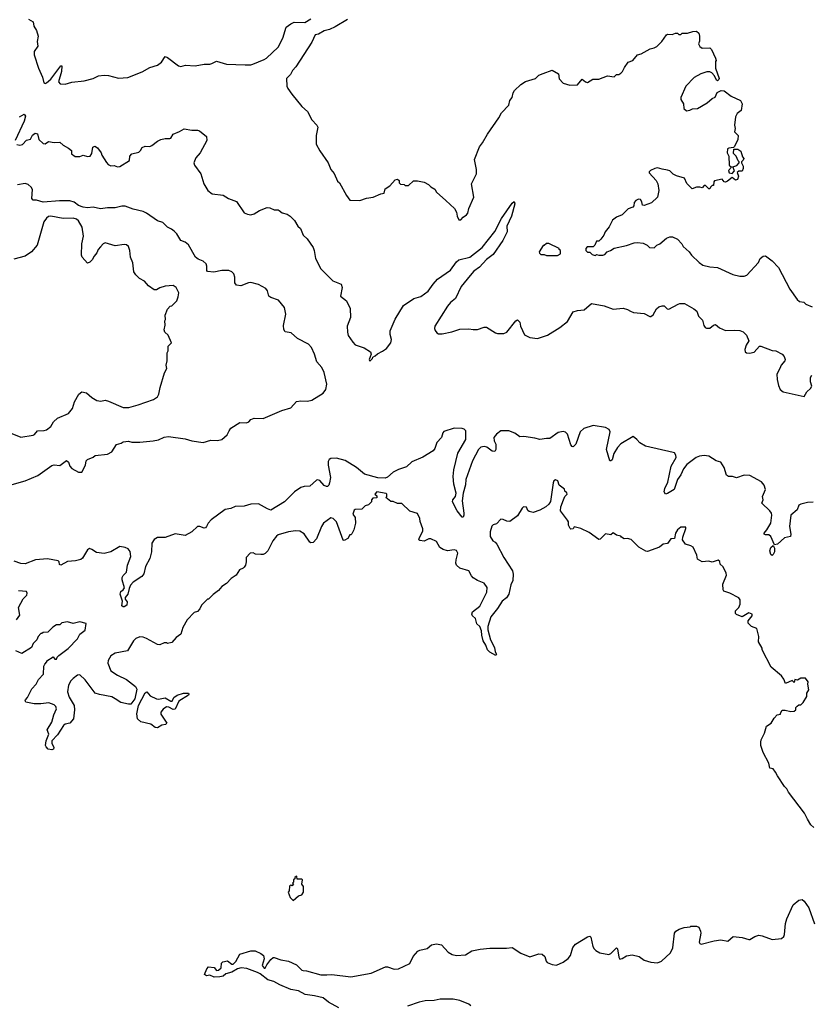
# Model space of a CAD drawing. Extents: x 2206940 to 2356632, y 511582 to 673215.
# Tile 200 of 228: x 2324585 to 2331709, y 623406 to 632262. Entities that reach past the tile are written whole.
import ezdxf

# ---------------------------------------------------------------- set-up
doc = ezdxf.new("R2010")
doc.units = 0

msp = doc.modelspace()

# ---------------------------------------------------------------- linework, layer by layer
at = {"layer": '0CON10XD'}
for points in [[(2324665, 632267.5), (2324704.5, 632244.5), (2324712.7, 632205), (2324735.4, 632165), (2324750, 632115), (2324742.5, 632065), (2324746.7, 632025), (2324714.1, 631975.9), (2324713.8, 631945), (2324752.5, 631825), (2324790, 631745), (2324802.5, 631695), (2324815, 631687.5), (2324826, 631695), (2324865, 631728.1), (2324955, 631846), (2324965, 631847.5), (2324959.6, 631795), (2324933.6, 631703.6), (2324950, 631685), (2324995, 631683.3), (2325055, 631700), (2325165, 631713.3), (2325245, 631733.3), (2325295, 631756.2), (2325345, 631763.8), (2325385, 631761.2), (2325475, 631737.5), (2325556.4, 631743.6), (2325687.7, 631792.3), (2325756.1, 631833.9), (2325825.9, 631854.1), (2325859.5, 631880.5), (2325895, 631930), (2325915, 631923.8), (2326015, 631847.5), (2326035, 631840), (2326076.4, 631853.6), (2326165, 631846.7), (2326245, 631863.3), (2326295, 631863.3), (2326315, 631867.5), (2326355, 631890), (2326445, 631863.3), (2326615, 631856.7), (2326665, 631856.7), (2326682.5, 631862.5), (2326785, 631903.3), (2326805, 631916.7), (2326910.6, 632015), (2326951.4, 632095), (2326983.8, 632195), (2327023.4, 632226.6), (2327055, 632240), (2327151.9, 632238.1), (2327205, 632271.4)], [(2327535, 632264.5), (2327425, 632197.1), (2327373.3, 632175), (2327325, 632163.5), (2327275, 632132.2), (2327242.3, 632127.7), (2327215, 632061.2), (2327070.7, 631839.3), (2327038.6, 631805), (2327020.9, 631769.1), (2326987.1, 631735), (2326990, 631665), (2326996.9, 631645), (2327032.2, 631592.2), (2327122.7, 631482.7), (2327175, 631436.7), (2327212.7, 631362.7), (2327258.8, 631315), (2327268.8, 631295), (2327251.7, 631221.7), (2327254.1, 631144.1), (2327285, 631082.5), (2327360, 630975), (2327383.9, 630913.9), (2327415, 630880), (2327445, 630810), (2327462.5, 630795), (2327525, 630680), (2327555, 630640), (2327645, 630637.5), (2327705, 630657.5), (2327765, 630667.5), (2327835, 630697.5), (2327865, 630702.5), (2327875, 630740), (2327915, 630767.5), (2327965, 630822.5), (2327985, 630827.5), (2328000, 630815), (2328000, 630795), (2328011.7, 630781.7), (2328045, 630780), (2328055, 630770), (2328085, 630770), (2328128.3, 630811.7), (2328165, 630812.5), (2328225, 630800), (2328265, 630780), (2328285, 630760), (2328319.3, 630739.3), (2328335, 630710), (2328420, 630635), (2328497.5, 630565), (2328515, 630530), (2328520, 630495), (2328535, 630463.3), (2328555, 630463.3), (2328575, 630487.5), (2328605, 630506.7), (2328616.8, 630523.2), (2328627.5, 630565), (2328672.9, 630665), (2328649.2, 630785), (2328696, 630875), (2328695.9, 630915.9), (2328677.5, 631005), (2328721.1, 631118.9), (2328750.8, 631155), (2328795, 631233.8), (2328895, 631378.8), (2328920, 631425), (2328986.2, 631495), (2328994.1, 631535.9), (2329015, 631562.5), (2329024.4, 631605), (2329037.1, 631625), (2329095, 631678.8), (2329135, 631706.2), (2329225, 631733.8), (2329256.2, 631763.8), (2329295, 631778.8), (2329375, 631807.5), (2329432.5, 631775), (2329439.3, 631729.3), (2329475, 631692.5), (2329535, 631673.3), (2329605, 631677.5), (2329645, 631726.7), (2329675, 631703.8), (2329695, 631696.7), (2329743, 631727), (2329795, 631727.5), (2329875, 631758.8), (2329935, 631750), (2329955, 631770), (2329975, 631770), (2329995, 631780), (2330010, 631795), (2330026.4, 631833.6), (2330060.7, 631879.3), (2330102.5, 631895), (2330143.9, 631946.1), (2330175.9, 631954.1), (2330258.3, 632001.7), (2330295, 632008.8), (2330317.3, 632022.7), (2330362.5, 632065), (2330405, 632127.5), (2330415, 632132.5), (2330455, 632130), (2330485, 632142.5), (2330505, 632140), (2330515, 632130), (2330535, 632130), (2330545, 632140), (2330595, 632140), (2330643.6, 632156.4), (2330675, 632160), (2330695, 632140), (2330702.5, 632115), (2330701.7, 632068.3), (2330692.5, 632045), (2330705, 632020), (2330725, 632007.5), (2330795, 632010), (2330810, 631995), (2330847.5, 631915), (2330852.5, 631895), (2330847.5, 631885), (2330847, 631827), (2330880, 631735), (2330876.2, 631725), (2330865, 631713.8), (2330855, 631717.5), (2330836.4, 631756.4), (2330812.5, 631785), (2330795, 631793.3), (2330767, 631793), (2330715, 631776.7), (2330655, 631743.3), (2330580, 631665), (2330533.6, 631563.6), (2330533.3, 631545), (2330557.5, 631505), (2330560, 631465), (2330585, 631443.3), (2330615, 631447.5), (2330640.7, 631459.3), (2330685, 631463.3), (2330772.5, 631515), (2330815, 631553.3), (2330843, 631567), (2330861.7, 631608.3), (2330897, 631627), (2330925, 631622.5), (2330987.5, 631575), (2331072.5, 631535), (2331087.5, 631505), (2331077.5, 631445), (2331041.7, 631418.3), (2331025, 631390), (2331017.5, 631315), (2331023.3, 631285), (2331017.5, 631255), (2331051.7, 631221.7), (2331047.5, 631185), (2331018.3, 631121.7), (2331008.3, 631111.7), (2330965, 631107.5), (2330955, 631100), (2330952.5, 631065), (2330967.5, 631035), (2330970, 630955), (2330990, 630935), (2330963, 630907), (2330970, 630885), (2330995, 630880), (2331018.3, 630901.7), (2331001.7, 630938.3), (2331038.3, 630951.7), (2331060, 630975), (2331060, 630985), (2331051.7, 630991.7), (2331032.5, 631035), (2331008.3, 631058.3), (2331011.7, 631098.3), (2331047, 631097), (2331075, 631080), (2331088.3, 631028.3), (2331100, 631015), (2331095, 631000), (2331080, 630985), (2331080, 630975)], [(2324581.7, 631388.3), (2324625, 631412.5), (2324635.8, 631395), (2324625, 631350), (2324543.9, 631175)], [(2324559.3, 631139.3), (2324585, 631132.8), (2324608.8, 631141.2), (2324645, 631180), (2324681.7, 631188.3), (2324698.8, 631225), (2324725, 631242), (2324745.7, 631235.7), (2324758, 631185), (2324795, 631150), (2324815, 631146.7), (2324845, 631166.7), (2324895, 631156.7), (2324945, 631160), (2324975, 631132.5), (2325025, 631107.5), (2325050, 631085), (2325050, 631055), (2325085, 631032.5), (2325125, 631032.5), (2325155, 631042.5), (2325195, 631032.5), (2325220, 631035), (2325235, 631060), (2325244.2, 631115.8), (2325260, 631125), (2325285, 631110), (2325317.5, 631065), (2325323, 631043), (2325365, 630977.5), (2325380.7, 630960.7), (2325405, 630947.5), (2325435, 630950), (2325465, 630940), (2325485, 630943.3), (2325573, 630997), (2325576.7, 631035), (2325592.7, 631057.3), (2325657.7, 631072.3), (2325672.5, 631085), (2325687, 631113), (2325715, 631126.2), (2325755, 631123.3), (2325775, 631130), (2325825, 631168.8), (2325855.9, 631184.1), (2325895, 631193.8), (2325935, 631192.5), (2325945, 631197.5), (2325966.4, 631233.6), (2326023.9, 631256.1), (2326065, 631280), (2326135, 631270), (2326185, 631270), (2326203.6, 631263.6), (2326265, 631212.5), (2326269.2, 631175), (2326209.4, 631065), (2326170.3, 631019.7), (2326150.8, 630975), (2326157.5, 630955), (2326215.3, 630875.3), (2326240.6, 630785), (2326278, 630725), (2326316.7, 630695), (2326415, 630684.4), (2326465, 630654.3), (2326535, 630626.2), (2326604, 630525), (2326635, 630512), (2326665, 630508), (2326695, 630517.1), (2326743.3, 630545), (2326812.5, 630572.5), (2326835, 630570), (2326875, 630553.3), (2326911.7, 630551.7), (2326920, 630545), (2326946.4, 630526.4), (2326991.7, 630511.7), (2327017.5, 630495), (2327057.5, 630455), (2327087.5, 630405), (2327113, 630383), (2327136.2, 630325), (2327170.5, 630290.5), (2327225, 630213.8), (2327235, 630187.5), (2327245.6, 630115), (2327295, 630021.4), (2327403.2, 629913.2), (2327476.2, 629885), (2327486, 629855), (2327472.5, 629775), (2327525, 629733.8), (2327560, 629665), (2327560.9, 629585), (2327532.5, 629505), (2327533.1, 629453.1), (2327541.1, 629421.1), (2327581.1, 629361.1), (2327605, 629339.2), (2327685, 629310), (2327742.5, 629275), (2327747.5, 629255), (2327730, 629205), (2327735, 629190), (2327760, 629215), (2327761.7, 629228.3), (2327785, 629237.5), (2327803.9, 629256.1), (2327848.3, 629281.7), (2327885.4, 629304.6), (2327926, 629355), (2327930, 629385), (2327918.3, 629431.7), (2327920, 629465), (2327962.4, 629567.6), (2328037.6, 629692.4), (2328131.2, 629755), (2328195, 629772.5), (2328260.8, 629819.2), (2328304.4, 629885), (2328345, 629929.4), (2328460.7, 630009.3), (2328514.4, 630085), (2328535, 630103.3), (2328635, 630126.7), (2328747.1, 630212.9), (2328861.4, 630358.6), (2328920, 630475), (2329015, 630613.3), (2329035, 630626.7), (2329040, 630605), (2329009.4, 630495), (2328969.2, 630405), (2328970.8, 630355), (2328931.4, 630275), (2328845, 630150), (2328785, 630104.4), (2328722.9, 630035), (2328670.7, 629999.3), (2328637.9, 629962.1), (2328558.9, 629861.1), (2328506.4, 629753.6), (2328461.5, 629718.5), (2328435, 629686.9), (2328320.9, 629505), (2328318.9, 629485), (2328325, 629466.2), (2328339.2, 629445), (2328355, 629435.7), (2328385, 629435.6), (2328472.5, 629455)], [(2331080, 630975), (2331096.4, 630946.4), (2331096.7, 630925), (2331085, 630900), (2331055, 630900), (2331041.7, 630888.3), (2331053.3, 630855), (2331043.9, 630826.1), (2331025, 630820), (2330995, 630842.5), (2330955, 630808.8), (2330935, 630800), (2330924.1, 630804.1), (2330905, 630827.5), (2330838.3, 630811.7), (2330832.5, 630805), (2330828.3, 630771.7), (2330815, 630770), (2330800, 630755), (2330795, 630740), (2330785, 630742.5), (2330755, 630770), (2330745, 630770), (2330725, 630750), (2330705, 630757.5), (2330676.4, 630756.4), (2330635, 630740), (2330589.3, 630789.3), (2330568.3, 630838.3), (2330495, 630857.5), (2330465, 630872.5), (2330435, 630903.3), (2330415, 630910), (2330365, 630916.7), (2330325, 630930), (2330300, 630925), (2330260, 630905), (2330250, 630895), (2330250, 630885), (2330312.5, 630815), (2330326.4, 630786.4), (2330336.7, 630725), (2330323, 630667), (2330270, 630615), (2330205, 630590), (2330190, 630595), (2330182.5, 630625), (2330170, 630645), (2330153, 630647), (2330130, 630635), (2330113, 630617), (2330111.7, 630588.3), (2330103, 630577), (2330059.3, 630560.7), (2330005, 630507.5), (2329955, 630487.5), (2329920.7, 630459.3), (2329890.7, 630399.3), (2329852.5, 630355), (2329840, 630325), (2329813, 630287), (2329795, 630270), (2329775, 630270), (2329760, 630235), (2329745, 630220), (2329691.7, 630218.3), (2329680, 630205), (2329680, 630185), (2329695, 630170), (2329715, 630170), (2329735, 630150), (2329753, 630143), (2329765, 630142.5), (2329775, 630150), (2329797, 630143), (2329833, 630143), (2329849.3, 630150.7), (2329870, 630175), (2329900, 630185), (2329933, 630207), (2330045, 630232), (2330115, 630256.2), (2330145, 630258.8), (2330195, 630252.5), (2330230, 630235), (2330253, 630213), (2330295, 630210), (2330317, 630233), (2330345, 630247.5), (2330405, 630297.5), (2330435, 630310), (2330458.3, 630308.3), (2330505, 630287.5), (2330543.3, 630245), (2330555, 630222.5), (2330610, 630175), (2330630, 630145), (2330698.3, 630078.3), (2330732.5, 630055), (2330795, 630038.8), (2330865, 630033.8), (2331001.2, 629971.2), (2331065, 629956.2), (2331105, 629956.7), (2331127.5, 629965), (2331233, 630077), (2331247.5, 630115), (2331275, 630136.7), (2331295, 630137.5), (2331355, 630092.5), (2331413.6, 630033.6), (2331515, 629840), (2331582.5, 629745), (2331601.7, 629728.3), (2331641.7, 629721.7), (2331660, 629705), (2331715, 629680)], [(2324495, 628074), (2324634.4, 628115.6), (2324746.4, 628163.6), (2324875, 628253.3), (2324895, 628257.5), (2324946.4, 628253.6), (2325005, 628296.7), (2325025, 628282.5), (2325036.4, 628246.4), (2325055, 628226.7), (2325115, 628193.3), (2325145, 628193.3), (2325176.7, 628255), (2325182.5, 628295), (2325195, 628307.5), (2325245, 628327.5), (2325265, 628342.5), (2325376.1, 628353.9), (2325415, 628376.7), (2325455, 628442.5), (2325497, 628453), (2325515, 628466.7), (2325565, 628470), (2325595, 628461.2), (2325665, 628462), (2325785.9, 628474.1), (2325835, 628483.8), (2325885, 628506.2), (2325925, 628514), (2326075, 628491.4), (2326134.5, 628474.5), (2326235, 628458.9), (2326305, 628478.9), (2326365, 628477.8), (2326405, 628485.7), (2326451.7, 628528.3), (2326470, 628565), (2326485, 628588.8), (2326565, 628638), (2326625, 628636.7), (2326645.8, 628644.2), (2326664.3, 628665.7), (2326695, 628677.5), (2326775, 628674), (2326945, 628747.5), (2327025, 628770.6), (2327075, 628826.7), (2327115, 628833.3), (2327175, 628830.9), (2327215, 628841.5), (2327315, 628904.3), (2327339.4, 628935), (2327349.1, 628985), (2327325, 629088), (2327304, 629134), (2327260, 629185), (2327238.5, 629255), (2327210, 629315), (2327183.3, 629345), (2327085.7, 629395.7), (2327027.5, 629445), (2326975, 629455.6), (2326962.9, 629475), (2326959.7, 629510.3), (2326980.8, 629615), (2326966.5, 629675), (2326915, 629738.5), (2326845, 629762.9), (2326828, 629775), (2326815.5, 629825), (2326801.1, 629845), (2326735, 629881.7), (2326665, 629899), (2326643.4, 629896.6), (2326575, 629868.5), (2326535, 629874.2), (2326521.9, 629895), (2326520.4, 629945), (2326513.1, 629975), (2326495, 629993.2), (2326465.6, 630005.6), (2326405, 630007.9), (2326331.6, 629991.6), (2326275, 629996), (2326267.5, 630005), (2326269.6, 630045), (2326261.2, 630065), (2326235, 630088.9), (2326189.7, 630109.7), (2326167.6, 630127.6), (2326105, 630237.8), (2326075, 630260.5), (2326035, 630276.9), (2325998.7, 630335), (2325975, 630360), (2325949.7, 630379.7), (2325913.3, 630395), (2325873.1, 630436.9), (2325825, 630453.6), (2325725, 630523.1), (2325695, 630537.7), (2325605, 630556.7), (2325535, 630585.4), (2325504.7, 630585.3), (2325445, 630569.7), (2325375, 630570.7), (2325310.3, 630560.3), (2325245.5, 630575.5), (2325195, 630571.1), (2325155, 630575.3), (2325115, 630590.3), (2325075, 630620.7), (2325035, 630632.9), (2324943.7, 630633.7), (2324795, 630620.5), (2324735, 630638), (2324705, 630638.8), (2324694, 630654), (2324700.6, 630735), (2324687.5, 630757.5), (2324661.4, 630781.4), (2324635, 630788.5), (2324565, 630775.7)], [(2324515, 628540), (2324595, 628508.6), (2324705, 628525.7), (2324717.5, 628532.5), (2324745, 628565.5), (2324805, 628566), (2324825, 628574.2), (2324865, 628604), (2324888.6, 628645), (2324925, 628678.6), (2325025, 628720), (2325058.6, 628765), (2325077.5, 628825), (2325118, 628895), (2325145, 628913.8), (2325185.7, 628905.7), (2325235, 628863.3), (2325278.3, 628838.3), (2325315, 628831.2), (2325355, 628840), (2325385, 628832), (2325515, 628773.8), (2325566.4, 628773.6), (2325650.7, 628799.3), (2325790, 628845), (2325825, 628870), (2325837.5, 628895), (2325847.5, 628955), (2325887.5, 629085), (2325907.5, 629125), (2325903.3, 629155), (2325912.5, 629195), (2325912.5, 629265), (2325920, 629285), (2325920, 629325), (2325950, 629355), (2325920, 629425), (2325891.7, 629451.7), (2325883.6, 629473.6), (2325892.5, 629515), (2325890, 629555), (2325897.5, 629565), (2325892.5, 629605), (2325915, 629660), (2325940, 629685), (2325955, 629690), (2325997.5, 629735), (2326011.7, 629768.3), (2326016.7, 629805), (2325992.5, 629855), (2325965, 629872.5), (2325895, 629866), (2325845, 629850), (2325815, 629832), (2325795, 629832), (2325745, 629870), (2325709.1, 629909.1), (2325663.8, 629935), (2325628.8, 629968.8), (2325612, 629995), (2325604.2, 630075), (2325582.5, 630125), (2325577.1, 630185), (2325565, 630222.5), (2325545, 630236.7), (2325525, 630240), (2325445, 630227.5), (2325355, 630254.3), (2325335, 630245.8), (2325311.5, 630218.5), (2325291.4, 630195), (2325279.2, 630165), (2325254.2, 630135), (2325237.4, 630102.6), (2325215, 630082), (2325195, 630073.8), (2325147.5, 630125), (2325140, 630145), (2325142.9, 630245), (2325159.6, 630315), (2325148.2, 630395), (2325115, 630452.5), (2325095, 630468.1), (2325067.2, 630477.2), (2324975, 630474.5), (2324865, 630495.4), (2324845, 630491.8), (2324825, 630478.5), (2324802.5, 630445), (2324740.8, 630235), (2324690, 630175), (2324635, 630134.4), (2324531.7, 630108.3)], [(2329425, 630142.5), (2329450, 630155), (2329450, 630185), (2329440, 630195), (2329440, 630205), (2329345, 630250), (2329325, 630250), (2329305, 630230), (2329295, 630230), (2329260, 630175), (2329261.7, 630161.7), (2329275, 630150), (2329305, 630150), (2329325, 630142.5), (2329425, 630142.5)], [(2328472.5, 629455), (2328545, 629477.8), (2328625, 629482.5), (2328665, 629475.7), (2328705, 629477.1), (2328765, 629495.8), (2328784.1, 629495.9), (2328867.5, 629445), (2328885, 629439.2), (2328941.7, 629438.3), (2328967.2, 629452.8), (2329050, 629555), (2329065, 629562.5), (2329085, 629542.5), (2329090, 629505), (2329127.1, 629427.1), (2329174.4, 629404.4), (2329245, 629393.8), (2329335.7, 629424.3), (2329445, 629494), (2329515, 629548), (2329565, 629636), (2329605, 629648), (2329665, 629653.3), (2329730.7, 629709.3), (2329845, 629688.8), (2329925, 629657.5), (2330015, 629668.1), (2330055, 629655.8), (2330080.5, 629640.5), (2330109.3, 629629.3), (2330205, 629620), (2330255, 629592.5), (2330265, 629592.5), (2330285, 629607.5), (2330315, 629662.5), (2330335, 629680), (2330365, 629690), (2330385, 629687.5), (2330411.7, 629661.7), (2330425, 629657.5), (2330510, 629705), (2330525, 629710), (2330568.3, 629708.3), (2330652.3, 629662.3), (2330679.5, 629639.5), (2330693.3, 629595), (2330728.8, 629558.8), (2330741.7, 629511.7), (2330753.6, 629493.6), (2330765, 629487.5), (2330795, 629487.5), (2330827.5, 629515), (2330845, 629520), (2330881.7, 629491.7), (2330935, 629466.2), (2331015, 629471.2), (2331065, 629466), (2331095.9, 629455.9), (2331126.7, 629425), (2331146.7, 629375), (2331123.3, 629335), (2331111.2, 629295), (2331113.8, 629275), (2331125, 629266.7), (2331153.6, 629263.6), (2331195, 629273.3), (2331242.5, 629325), (2331255, 629326.7), (2331355, 629287.5), (2331390, 629285), (2331445, 629253.3), (2331465, 629232.5), (2331473.3, 629205), (2331470, 629195), (2331436.7, 629155), (2331426.7, 629125), (2331398, 629075), (2331400, 629025), (2331412.7, 628972.7), (2331428.8, 628935), (2331455, 628914), (2331645, 628873.3), (2331667.5, 628915), (2331702.5, 628945), (2331712.5, 628965), (2331702.5, 629005), (2331702.5, 629045), (2331712.5, 629065)], [(2331725, 627921.6), (2331675, 627920.5), (2331612.9, 627905), (2331596.5, 627895), (2331582.2, 627855), (2331524.6, 627805), (2331512.7, 627705), (2331525.6, 627635), (2331520.8, 627615), (2331467.3, 627602.7), (2331405, 627543.6), (2331377.5, 627537.5), (2331344.7, 627614.7), (2331325, 627627.3), (2331295, 627629.1), (2331284.5, 627635), (2331283.1, 627643.1), (2331307.8, 627672.2), (2331342.9, 627735), (2331354.6, 627805), (2331349.6, 627825), (2331335.4, 627845), (2331262, 627915), (2331274.3, 627945), (2331270, 627975), (2331296.5, 628035), (2331285.5, 628075), (2331259.4, 628105), (2331155, 628162.2), (2331105, 628165.7), (2331035, 628142.9), (2330997.9, 628152.1), (2330964.3, 628154.3), (2330945.2, 628165.2), (2330925.6, 628235), (2330895, 628282.3), (2330851.4, 628295), (2330785, 628337.3), (2330745, 628341.6), (2330702.7, 628337.3), (2330672.3, 628325), (2330588.7, 628261.3), (2330558.5, 628221.5), (2330535, 628168.5), (2330505.3, 628125), (2330473.3, 628035), (2330415, 628000), (2330395, 627996), (2330385.7, 628015), (2330390.4, 628045), (2330416.4, 628103.6), (2330446.9, 628245), (2330490.9, 628325), (2330490.8, 628345), (2330475.9, 628365.9), (2330465, 628370.5), (2330216.1, 628426.1), (2330166.4, 628455), (2330137.5, 628485), (2330105, 628512.5), (2329995, 628446.7), (2329965.5, 628415), (2329930.9, 628359.1), (2329915, 628304), (2329905, 628293.8), (2329895, 628293.8), (2329865.6, 628395), (2329898.6, 628555), (2329889.2, 628575), (2329855, 628594.5), (2329745, 628611.3), (2329660, 628585), (2329627.5, 628555), (2329589.5, 628445), (2329565, 628419.2), (2329555, 628422.5), (2329545, 628438.8), (2329513.8, 628535), (2329495, 628553.2), (2329475, 628559.7), (2329431.6, 628548.4), (2329354.2, 628494.2), (2329324.5, 628495.5), (2329265, 628485.5), (2329219, 628499), (2329122, 628512), (2329085, 628508.9), (2329041.9, 628541.9), (2328985, 628562.8), (2328915, 628562.8), (2328874.6, 628535), (2328851.1, 628505), (2328854.6, 628475), (2328869.3, 628445), (2328868.8, 628395), (2328860.9, 628379.1), (2328835, 628380.8), (2328788.1, 628418.1), (2328765, 628424.2), (2328735, 628416.6), (2328713.2, 628395), (2328658.8, 628295), (2328598.5, 628125), (2328597, 628077), (2328575.7, 628005), (2328567.1, 627935), (2328581.1, 627825), (2328581.9, 627805), (2328575, 627788), (2328565, 627788), (2328522.5, 627845), (2328480, 627925), (2328483.2, 627945), (2328506.9, 627975), (2328513.3, 628005), (2328490.8, 628085), (2328485.4, 628154.6), (2328492.8, 628212.8), (2328527.8, 628362.2), (2328598.1, 628485), (2328600, 628565), (2328585, 628580), (2328565.6, 628585.6), (2328495, 628588), (2328402.4, 628557.6), (2328391.4, 628545), (2328379.2, 628505), (2328339.3, 628460.7), (2328320, 628405), (2328305, 628383.3), (2328213.8, 628326.1), (2328113.8, 628285), (2328065, 628241.2), (2327995, 628217.9), (2327946.5, 628193.5), (2327895, 628148.7), (2327875, 628139.8), (2327807.1, 628142.9), (2327687.8, 628175), (2327615, 628234.8), (2327513, 628297), (2327435, 628318.8), (2327385, 628315.5), (2327368.6, 628305), (2327362, 628288), (2327361.1, 628255), (2327380.8, 628145), (2327373.4, 628096.6), (2327365.8, 628075), (2327355, 628064), (2327345, 628062.5), (2327325, 628072.9), (2327285, 628116.9), (2327265, 628124.2), (2327255, 628120.8), (2327195, 628066.4), (2327145, 628064.5), (2327115, 628054.5), (2327056.7, 628015), (2326967.1, 627925), (2326845, 627851.4), (2326815, 627861.9), (2326735, 627907.7), (2326665, 627904.7), (2326603.6, 627886.4), (2326525, 627882.2), (2326485, 627865.4), (2326435, 627857.2), (2326307.5, 627765), (2326280.8, 627735), (2326266.7, 627703.3), (2326257.7, 627692.3), (2326245, 627688.9), (2326205, 627703.3), (2326185, 627703.2), (2326135, 627656.2), (2326075, 627622.4), (2325982.7, 627637.3), (2325895, 627605.8), (2325824.6, 627605.4), (2325793.9, 627586.1), (2325773.1, 627555), (2325770.5, 627475), (2325756.2, 627415), (2325715.6, 627345), (2325702.4, 627277.6), (2325682.9, 627255), (2325606.6, 627203.4), (2325582.9, 627175), (2325569.2, 627145), (2325558.8, 627095), (2325533.3, 627065), (2325535, 627050), (2325552.5, 627025), (2325550, 626995), (2325525, 626980), (2325515, 626980), (2325505, 626990), (2325510.7, 627030.7), (2325488.1, 627095), (2325495, 627120), (2325515.8, 627134.2), (2325527.7, 627152.3), (2325505.6, 627225), (2325506.7, 627245), (2325516.2, 627263.8), (2325546.1, 627293.9), (2325554.4, 627355.6), (2325585.5, 627434.5), (2325579.7, 627479.7), (2325561.3, 627501.3), (2325535, 627515.7), (2325485.8, 627524.2), (2325405, 627474.4), (2325345, 627459.4), (2325275, 627469.2), (2325235, 627497.1), (2325213.3, 627505), (2325195, 627493.1), (2325150, 627420), (2325135, 627406.4), (2325085.7, 627394.3), (2325015, 627389.4), (2324955, 627356.2), (2324942.7, 627362.7), (2324938.8, 627385), (2324930, 627395), (2324835, 627411.6), (2324727.3, 627402.7), (2324635, 627368.9), (2324595, 627372.2), (2324535, 627393.3)], [(2330001.7, 627608.3), (2329995, 627617.5), (2329955, 627626.7), (2329925, 627647.5), (2329905, 627630), (2329855, 627636.7), (2329809.3, 627590.7), (2329795, 627587.5), (2329709.2, 627649.2), (2329635, 627686.7), (2329575, 627700), (2329565, 627682.5), (2329545, 627680), (2329537.5, 627685), (2329523.3, 627715), (2329522.5, 627745), (2329515, 627760), (2329450, 627845), (2329455, 627880), (2329477.5, 627945), (2329490, 627975), (2329510, 627995), (2329507, 628007), (2329491.7, 628021.7), (2329488.3, 628038.3), (2329440, 628075), (2329426.7, 628115), (2329405, 628122), (2329392.9, 628115), (2329384, 628096), (2329362.4, 627927.6), (2329347.5, 627905), (2329319.8, 627880.2), (2329265, 627850.8), (2329205, 627830.5), (2329168.6, 627838.6), (2329157.5, 627847.5), (2329145, 627877.5), (2329118.3, 627881.7), (2329105, 627870), (2329065, 627800), (2328995, 627750), (2328968.3, 627751.7), (2328935, 627767.5), (2328915, 627770), (2328875, 627727.5), (2328845, 627717.5), (2328833.6, 627706.4), (2328817.5, 627655), (2328817.5, 627615), (2328842.5, 627575), (2328863, 627563), (2328877.5, 627545), (2328940, 627425), (2329020, 627305), (2329026.2, 627275), (2329023, 627217), (2329005, 627180), (2328987.8, 627095), (2328965, 627061.4), (2328927.7, 627032.3), (2328883.8, 626965), (2328825, 626891.2), (2328798.8, 626805), (2328796.7, 626775), (2328822, 626685), (2328857.5, 626615), (2328862.5, 626575), (2328874, 626555), (2328868.1, 626541.9), (2328814.2, 626574.2), (2328793.5, 626595), (2328779.2, 626635), (2328754.3, 626675), (2328742.5, 626725), (2328741.2, 626765), (2328726, 626805), (2328699.5, 626829.5), (2328685.8, 626875), (2328659.7, 626899.7), (2328652, 626915), (2328660, 626935), (2328725, 626985.8), (2328788.1, 627111.9), (2328791.5, 627155), (2328765.7, 627195), (2328705, 627217.8), (2328665, 627241.9), (2328649.1, 627259.1), (2328626, 627306), (2328545, 627328.6), (2328515.8, 627355), (2328510, 627375), (2328511.9, 627405), (2328527.5, 627465), (2328515, 627488), (2328495, 627494.2), (2328435, 627485.7), (2328395, 627496.9), (2328366, 627515), (2328335, 627568), (2328285, 627594), (2328265.9, 627594.1), (2328225, 627572), (2328185, 627577.5), (2328177.5, 627585), (2328180, 627595), (2328212, 627665), (2328213.9, 627683.9), (2328188.3, 627748.3), (2328186.4, 627776.4), (2328165, 627820), (2328095, 627842.5), (2328025, 627910), (2327985, 627910), (2327945, 627930), (2327925, 627930), (2327880, 627965), (2327890, 627975), (2327890, 627995), (2327881.7, 628001.7), (2327800, 628015), (2327780, 627995), (2327798.3, 627978.3), (2327798.3, 627961.7), (2327761.7, 627958.3), (2327750, 627945), (2327750, 627925), (2327725, 627900), (2327695, 627890), (2327665, 627860), (2327605, 627857.5), (2327595, 627850), (2327583.3, 627815), (2327603.8, 627785), (2327608, 627735), (2327592, 627675), (2327575, 627637.5), (2327565, 627627.5), (2327555, 627627.5), (2327536.2, 627595), (2327505, 627577.5), (2327495, 627580), (2327436.7, 627745), (2327405, 627776.7), (2327385, 627782.5), (2327320, 627735), (2327300.8, 627705), (2327255, 627593.3), (2327225, 627561.2), (2327205, 627556.7), (2327195, 627563.3), (2327145, 627638.8), (2327105, 627662), (2327066.1, 627666.1), (2327005, 627657.1), (2326912.1, 627627.9), (2326895, 627617.5), (2326861.8, 627575), (2326818.1, 627485), (2326795, 627461.4), (2326775, 627451.9), (2326755, 627450.6), (2326706, 627456), (2326685, 627467.5), (2326660, 627465), (2326622.5, 627425), (2326623.3, 627385), (2326616.7, 627355), (2326605, 627337.5), (2326595, 627327.5), (2326562.5, 627315), (2326533.9, 627266.1), (2326487.5, 627235), (2326445, 627190), (2326405, 627162.5), (2326375, 627127.5), (2326327, 627093), (2326285, 627050), (2326275, 627050), (2326220, 626995), (2326207, 626963), (2326185, 626940), (2326155, 626930), (2326092.5, 626865), (2326053.3, 626795), (2326033.6, 626736.4), (2325994.1, 626705.9), (2325955, 626660), (2325915, 626650), (2325905, 626657.5), (2325885, 626657.5), (2325845, 626640), (2325825, 626642.5), (2325725, 626697.5), (2325695, 626709.2), (2325665, 626710.8), (2325630, 626695), (2325608.8, 626675), (2325555.7, 626584.3), (2325445, 626564.2), (2325405, 626541.2), (2325381.3, 626498.7), (2325378.1, 626475), (2325405.7, 626405), (2325464, 626365), (2325545, 626328.9), (2325628, 626265), (2325639.6, 626239.6), (2325619.7, 626155), (2325583.3, 626106.7), (2325565, 626104.5), (2325495, 626119.7), (2325444.2, 626154.2), (2325415, 626171.2), (2325301.3, 626191.3), (2325264.5, 626204.5), (2325173.1, 626325), (2325125, 626370.8), (2325105, 626365.8), (2325065, 626336.9), (2325044.3, 626315), (2325025, 626276.7), (2325014.4, 626215), (2325029.7, 626169.7), (2325074.2, 626094.2), (2325078, 626055), (2325067.5, 625975), (2325035, 625934), (2324995, 625926.2), (2324980, 625915), (2324925, 625830), (2324872.5, 625775), (2324873.8, 625755), (2324891.2, 625715), (2324888.3, 625701.7), (2324875, 625694), (2324841.2, 625701.2), (2324821.7, 625721.7), (2324817.5, 625735), (2324823.3, 625775), (2324846.7, 625835), (2324830.8, 625875), (2324874, 625945), (2324891.2, 626008.8), (2324917.1, 626065), (2324910, 626085), (2324895, 626100), (2324848.3, 626118.3), (2324775, 626109.2), (2324715, 626110), (2324640, 626125), (2324632.5, 626135), (2324636.7, 626145), (2324654.1, 626165.9), (2324695, 626243.3), (2324733.3, 626285), (2324753.9, 626326.1), (2324797.5, 626375), (2324803, 626447), (2324810, 626465), (2324830, 626485), (2324830, 626495), (2324885, 626530), (2324901.7, 626511.7), (2324915, 626510), (2324921.7, 626528.3), (2324936.7, 626543.3), (2325020, 626605), (2325105, 626693.8), (2325126.7, 626735), (2325175, 626771.2), (2325181.7, 626831.7), (2325125, 626847.5), (2325065, 626832.5), (2325015, 626847.5), (2324963, 626837), (2324945, 626820), (2324915, 626820), (2324881.7, 626798.3), (2324838.3, 626751.7), (2324795, 626750), (2324785, 626740), (2324775, 626740), (2324750, 626715), (2324740, 626685), (2324705, 626650), (2324690, 626615), (2324605, 626560), (2324550, 626585)], [(2331730, 624995), (2331705, 625020), (2331675, 625070), (2331647.5, 625125), (2331502.5, 625315), (2331487.5, 625345), (2331467.5, 625365), (2331405, 625460), (2331387.5, 625495), (2331365, 625522.5), (2331335, 625530), (2331326.7, 625575), (2331275, 625670), (2331253.3, 625735), (2331253.3, 625765), (2331257.5, 625785), (2331287.5, 625845), (2331305, 625907.5), (2331345.9, 625934.1), (2331375, 625980), (2331401.7, 626008.3), (2331430, 626015), (2331430, 626025), (2331447.5, 626052.5), (2331473, 626053), (2331525, 626040), (2331555, 626042.5), (2331570, 626055), (2331570, 626075), (2331581.7, 626088.3), (2331595, 626100), (2331615, 626100), (2331635, 626120), (2331667.5, 626175), (2331667.5, 626205), (2331687.5, 626235), (2331677.5, 626285), (2331680, 626305), (2331655, 626340), (2331615, 626340), (2331585, 626320), (2331561.7, 626328.3), (2331555, 626300), (2331535, 626317.5), (2331475, 626292.5), (2331460.7, 626330.7), (2331439.3, 626359.3), (2331347, 626437), (2331267.5, 626595), (2331265, 626610), (2331232.5, 626665), (2331237.5, 626715), (2331217.5, 626785), (2331170, 626805), (2331140, 626835), (2331140, 626855), (2331175, 626900), (2331176.4, 626916.4), (2331145, 626926.2), (2331085, 626890), (2331035, 626912.5), (2331025, 626922.5), (2331026.7, 626945), (2331057.5, 626975), (2331067.1, 627005), (2331069.2, 627045), (2331055, 627061.2), (2330975, 627104), (2330922.5, 627122.5), (2330914.1, 627134.1), (2330913.6, 627186.4), (2330943.8, 627265), (2330943.3, 627285), (2330915, 627340), (2330887.5, 627365), (2330885, 627390), (2330871.7, 627401.7), (2330815, 627382.5), (2330785, 627391.2), (2330727, 627387), (2330685, 627410), (2330677.5, 627445), (2330645, 627516.7), (2330625, 627530), (2330575, 627546), (2330550.6, 627585), (2330552.2, 627607.8), (2330580, 627685), (2330578.3, 627698.3), (2330535, 627697.5), (2330505, 627672.5), (2330486.7, 627645), (2330477.5, 627595), (2330445, 627593.3), (2330415, 627551.2), (2330375, 627543.8), (2330342.7, 627517.3), (2330235, 627478.8), (2330220.5, 627480.5), (2330156.7, 627516.7), (2330088, 627588), (2330055, 627596.2), (2330025, 627592.5), (2330001.7, 627608.3)], [(2331355, 627444), (2331342.8, 627452.8), (2331333.9, 627485), (2331345, 627516), (2331365, 627532.5), (2331377.6, 627507.6), (2331377.2, 627475), (2331365, 627450.6), (2331355, 627444)], [(2324556.7, 626865), (2324586.2, 626905), (2324574.3, 626975.7), (2324615, 627052.5), (2324650, 627085), (2324653, 627103), (2324645, 627117.5), (2324575, 627126.2)], [(2325825, 625892.5), (2325805, 625896.7), (2325765.8, 625925.8), (2325675, 625947.5), (2325643.8, 625975), (2325637.7, 626017.7), (2325655, 626093.3), (2325715, 626208.8), (2325727.5, 626215), (2325759.5, 626179.5), (2325815, 626153.8), (2325835, 626151.2), (2325895, 626161.2), (2325945, 626132.5), (2325956.4, 626133.6), (2325972.5, 626165), (2326002.5, 626185), (2326060, 626205), (2326103, 626203), (2326107.5, 626195), (2326102.5, 626185), (2326018, 626132), (2325985, 626060), (2325965, 626056.7), (2325927.7, 626077.7), (2325905, 626082), (2325875, 626061.2), (2325856, 626035), (2325855.8, 626015), (2325910, 625935), (2325897.7, 625922.3), (2325865, 625916.2), (2325825, 625892.5)], [(2327045, 624340), (2327095, 624380), (2327125, 624390), (2327137.5, 624415), (2327140, 624465), (2327122.5, 624485), (2327130, 624525), (2327121.7, 624531.7), (2327081.7, 624531.7), (2327080, 624555), (2327075, 624557.5), (2327060, 624545), (2327060, 624535), (2327050, 624525), (2327050, 624505), (2327040, 624495), (2327048.3, 624481.7), (2327035, 624470), (2327025, 624480), (2327011.7, 624468.3), (2327010, 624425), (2327000, 624415), (2327020, 624365), (2327045, 624340)], [(2327456.2, 623375), (2327365, 623425.6), (2327314.7, 623464.7), (2327237.8, 623482.2), (2327155, 623492.5), (2327095, 623527.8), (2327025, 623540.4), (2326925, 623579.6), (2326872, 623612), (2326817.1, 623625), (2326748.9, 623678.9), (2326725, 623690.6), (2326628, 623728), (2326576.8, 623733.2), (2326544.3, 623725.7), (2326492.5, 623695), (2326440, 623680), (2326415, 623658.8), (2326385, 623652), (2326335, 623650), (2326296.4, 623666.4), (2326265, 623663.3), (2326247.5, 623675), (2326267.5, 623725), (2326285, 623742.5), (2326335, 623736.2), (2326355, 623710), (2326375, 623712.5), (2326397.5, 623735), (2326400, 623775), (2326411.7, 623788.3), (2326455.6, 623795.6), (2326495, 623767.5), (2326505, 623767.5), (2326530.7, 623789.3), (2326565, 623857.5), (2326663.6, 623886.4), (2326705, 623887.5), (2326755, 623863.8), (2326778, 623845), (2326783.8, 623815), (2326767.5, 623755), (2326785, 623730), (2326795, 623730), (2326809.3, 623760.7), (2326845, 623810), (2326865, 623826.7), (2326875, 623828), (2326935, 623804.4), (2327005, 623794.2), (2327075, 623759.4), (2327123.5, 623713.5), (2327135, 623709.2), (2327165, 623707.1), (2327295, 623671.1), (2327348.3, 623671.7), (2327395, 623674.4), (2327565, 623653.1), (2327747.5, 623685), (2327877.6, 623742.4), (2327895, 623743.1), (2327955, 623723.1), (2327995, 623725.8), (2328095, 623772.5), (2328126.2, 623835), (2328166.8, 623883.2), (2328185, 623892.5), (2328253, 623907), (2328290.7, 623939.3), (2328335, 623950.6), (2328380.2, 623940.2), (2328440, 623875), (2328475, 623854.2), (2328515, 623843.3), (2328595, 623850), (2328654.5, 623885.5), (2328728.3, 623901.7), (2328815, 623911.5), (2328965, 623910), (2329015, 623917.5), (2329093.3, 623865), (2329176.1, 623833.9), (2329255, 623860), (2329285, 623855.8), (2329310, 623835), (2329322, 623795), (2329332.1, 623782.1), (2329375, 623764.2), (2329415, 623758.8), (2329475, 623783.8), (2329521.7, 623818.3), (2329540, 623845), (2329562.3, 623917.7), (2329585, 623947.5), (2329695, 624012.5), (2329715, 624017.5), (2329725, 624010), (2329743.8, 623925), (2329753.3, 623905), (2329769.3, 623889.3), (2329805, 623870), (2329885, 623852.5), (2329905, 623862), (2329955, 623913.8), (2329965.7, 623905), (2329975, 623830), (2329985, 623812.5), (2330005, 623817.5), (2330045, 623842.5), (2330095, 623850), (2330160, 623835), (2330205, 623802.5), (2330265, 623783.3), (2330325, 623778.8), (2330360, 623795), (2330440.5, 623869.5), (2330463.3, 623915), (2330477.5, 624045), (2330490, 624065), (2330518.3, 624081.7), (2330565, 624097.5), (2330617, 624103), (2330625, 624110), (2330675, 624110), (2330695, 624100), (2330712.5, 624065), (2330713.3, 624045), (2330700, 623965), (2330704.1, 623954.1), (2330717, 623947), (2330835, 623977.5), (2330895, 623985.8), (2330956.4, 623973.6), (2331005, 624016.7), (2331085, 624007.5), (2331145, 623987.5), (2331155, 623987.5), (2331200, 624015), (2331235, 624027.5), (2331265, 624022.5), (2331355, 623987.5), (2331441.7, 623998.3), (2331460, 624015), (2331466.4, 624033.6), (2331477, 624133), (2331487.5, 624175), (2331545, 624300), (2331595, 624343.8), (2331625, 624347.5), (2331644.1, 624334.1), (2331685, 624272.5), (2331738.3, 624128.3)], [(2328645, 623392.5), (2328626.2, 623406.2), (2328545, 623440), (2328485, 623452), (2328369.1, 623450.9), (2328315, 623439.2), (2328233.3, 623436.7), (2328180, 623425), (2328075, 623389.4)]]:
    msp.add_lwpolyline(points, dxfattribs=at)

doc.saveas('drawing.dxf')
